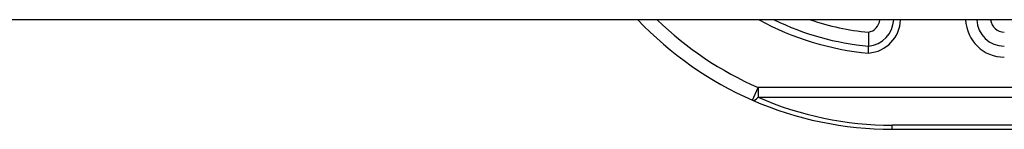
# Model space of a CAD drawing. Header units: inches. Extents: x 14 to 456, y 41 to 215.
# Tile 171 of 201: x 103.357 to 104.759, y 213.358 to 213.513. Entities that reach past the tile are written whole.
import ezdxf

# ---------------------------------------------------------------- set-up
doc = ezdxf.new("R2010")
doc.units = ezdxf.units.IN
doc.header["$MEASUREMENT"] = 0
doc.layers.add('Visible Edges(ANSI)', color=7, linetype='Continuous', lineweight=25)
doc.layers.add('Visible Tangent Edges(ANSI)', color=7, linetype='Continuous', lineweight=25)

msp = doc.modelspace()

# ---------------------------------------------------------------- linework, layer by layer
at = {"layer": 'Visible Edges(ANSI)'}
for p, q in [((109.5002, 213.5132), (61.8952, 213.5132)), ((104.5992, 213.3577), (104.9656, 213.3577))]:
    msp.add_line(p, q, dxfattribs=at)
at = {"layer": 'Visible Edges(ANSI)', "flags": 128}
for points in [[(104.5652, 213.4956), (104.5652, 213.4944), (104.5653, 213.4931), (104.5653, 213.4918), (104.5653, 213.4905), (104.5654, 213.4893), (104.5654, 213.4881), (104.5654, 213.4869), (104.5654, 213.4858), (104.5654, 213.4847), (104.5655, 213.4836), (104.5655, 213.4826), (104.5655, 213.4817), (104.5655, 213.4808), (104.5655, 213.48), (104.5655, 213.4792), (104.5655, 213.4785), (104.5655, 213.4779), (104.5655, 213.4774), (104.5655, 213.4769), (104.5655, 213.4765), (104.5655, 213.4762), (104.5655, 213.476), (104.5655, 213.4759), (104.5655, 213.4759)], [(104.5655, 213.466), (104.5655, 213.4666), (104.5655, 213.4673), (104.5655, 213.4679), (104.5655, 213.4685), (104.5655, 213.4691), (104.5655, 213.4697), (104.5655, 213.4703), (104.5655, 213.4709), (104.5655, 213.4715), (104.5655, 213.472), (104.5655, 213.4725), (104.5655, 213.473), (104.5655, 213.4734), (104.5655, 213.4738), (104.5655, 213.4742), (104.5655, 213.4745), (104.5655, 213.4748), (104.5655, 213.4751), (104.5655, 213.4753), (104.5655, 213.4755), (104.5655, 213.4757), (104.5655, 213.4758), (104.5655, 213.4758), (104.5655, 213.4759)]]:
    msp.add_lwpolyline(points, dxfattribs=at)
at = {"layer": 'Visible Edges(ANSI)'}
for centre, radius, start, end in [((104.5992, 213.8577), 0.5, 223.551, 246.5561), ((104.5992, 213.8577), 0.3834, 243.9747, 264.9569), ((104.5618, 213.515), 0.0394, 275.3938, 357.3708), ((104.7587, 213.5152), 0.0394, 182.8832, 270), ((104.5992, 213.8577), 0.5, 246.5561, 270)]:
    msp.add_arc(centre, radius, start, end, dxfattribs=at)
at = {"layer": 'Visible Tangent Edges(ANSI)'}
for p, q in [((104.4003, 213.399), (104.4081, 213.4171)), ((104.9654, 213.4171), (104.4081, 213.4171)), ((104.4081, 213.4171), (104.4081, 213.4032)), ((104.4081, 213.4032), (104.9654, 213.4032)), ((104.5992, 213.3577), (104.5992, 213.3635)), ((104.9655, 213.3635), (104.5992, 213.3635))]:
    msp.add_line(p, q, dxfattribs=at)
for centre, radius, start, end in [((104.5992, 213.8577), 0.4803, 225.8269, 246.5561), ((104.5992, 213.8577), 0.3932, 241.1764, 265.0813), ((104.5992, 213.8577), 0.3637, 251.305, 264.628), ((104.5618, 213.515), 0.0197, 279.8056, 354.736), ((104.5618, 213.515), 0.0492, 274.296, 357.8969), ((104.7587, 213.5152), 0.0551, 182.059, 270), ((104.7587, 213.5152), 0.0197, 185.7737, 270), ((104.5992, 213.8438), 0.4803, 246.5561, 270)]:
    msp.add_arc(centre, radius, start, end, dxfattribs=at)
msp.add_ellipse((104.4081, 213.4171), major_axis=(-0.0078, -0.0181), ratio=0.369668, start_param=0, end_param=0.864875, dxfattribs=at)

doc.saveas('drawing.dxf')
